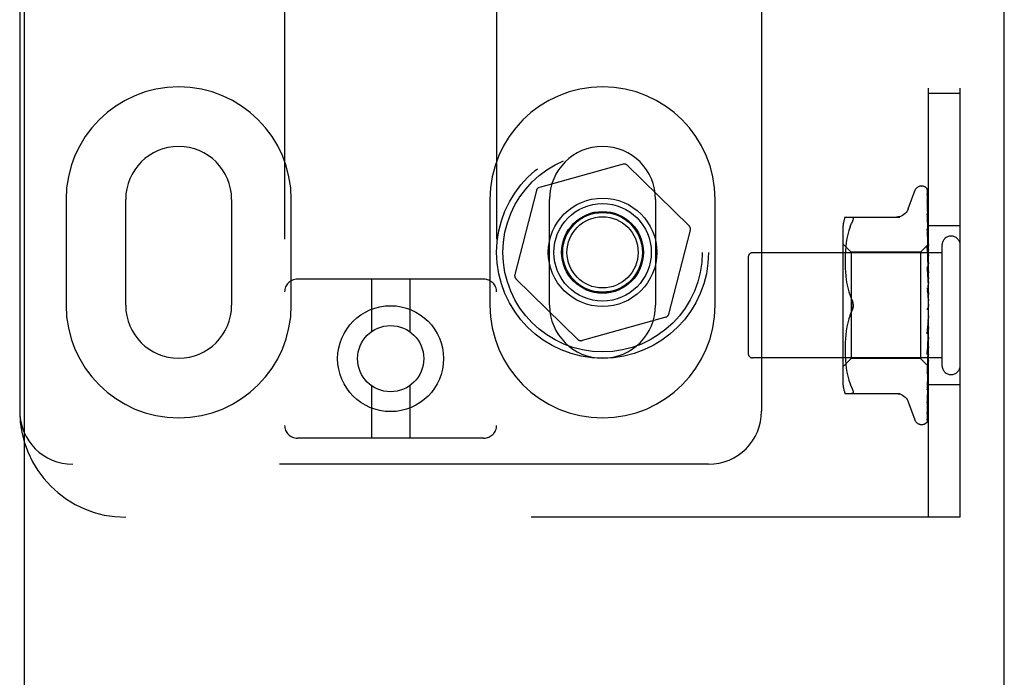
# Model space of a CAD drawing. Header units: inches. Extents: x 0 to 184, y 0 to 119.
# Tile 10 of 113: x 91.84 to 94.16, y 37.31 to 38.86. Entities that reach past the tile are written whole.
import ezdxf

# ---------------------------------------------------------------- set-up
doc = ezdxf.new("R2010")
doc.units = ezdxf.units.IN
doc.header["$LTSCALE"] = 10.121375
doc.header["$MEASUREMENT"] = 0
doc.linetypes.add('HIDDEN', pattern=[0.2, 0.1, -0.1])
doc.layers.get('0').update_dxf_attribs({"linetype": 'CONTINUOUS'})
doc.layers.add('DEFAULT_2', color=8, linetype='HIDDEN')
doc.layers.add('DOOR_ASSEMBLY', color=7, linetype='CONTINUOUS')

msp = doc.modelspace()

# ---------------------------------------------------------------- linework, layer by layer
at = {"color": 3, "linetype": 'Continuous'}
msp.add_line((94.163, 6.54), (94.163, 74.332), dxfattribs=at)
at = {"layer": 'DEFAULT_2', "color": 8, "linetype": 'HIDDEN'}
for p, q in [((92.4653, 43.4031), (92.4653, 37.9026)), ((92.9653, 43.4031), (92.9653, 37.9026)), ((93.984, 37.686), (93.984, 43.186)), ((94.059, 37.686), (94.059, 43.186)), ((91.8403, 42.936), (91.8403, 37.936)), ((93.5903, 42.936), (93.5903, 37.936)), ((94.059, 38.686), (93.984, 38.686)), ((93.2636, 38.5191), (93.0662, 38.464)), ((93.4197, 38.3732), (93.2733, 38.5166)), ((93.9675, 38.4672), (93.9684, 38.4672)), ((93.0592, 38.4569), (93.0082, 38.2584)), ((93.9365, 38.414), (93.9519, 38.4563)), ((93.9814, 38.4576), (93.9832, 38.3288)), ((93.9814, 38.4484), (93.9832, 38.3237)), ((93.9814, 38.4466), (93.9832, 38.3235)), ((91.9496, 38.436), (91.9496, 38.186)), ((92.0903, 38.186), (92.0903, 38.436)), ((92.3403, 38.436), (92.3403, 38.186)), ((92.4809, 38.186), (92.4809, 38.436)), ((92.9496, 38.436), (92.9496, 38.186)), ((93.0903, 38.186), (93.0903, 38.436)), ((93.3403, 38.436), (93.3403, 38.186)), ((93.4809, 38.186), (93.4809, 38.436)), ((93.9813, 38.4301), (93.9814, 38.4297)), ((93.9814, 38.4297), (93.9832, 38.3136)), ((93.9814, 38.4268), (93.9832, 38.3133)), ((93.9814, 38.4022), (93.9814, 38.4021)), ((93.9821, 38.3961), (93.9814, 38.4022)), ((93.9814, 38.4021), (93.9832, 38.2989)), ((93.9814, 38.398), (93.9814, 38.3983)), ((93.9814, 38.3982), (93.9832, 38.2985)), ((93.983, 38.3891), (93.9821, 38.3961)), ((93.7875, 38.3943), (93.9167, 38.3943)), ((93.7993, 38.3713), (93.8029, 38.3797)), ((94.059, 38.3735), (93.984, 38.3735)), ((93.3714, 38.1651), (93.4224, 38.3636)), ((93.782, 38.3656), (93.782, 38.0064)), ((93.7938, 38.3531), (93.7917, 38.3435)), ((93.7963, 38.3624), (93.7938, 38.353)), ((93.7993, 38.3713), (93.7963, 38.3624)), ((93.9814, 38.3666), (93.9814, 38.3668)), ((93.9814, 38.3668), (93.9832, 38.2801)), ((93.9826, 38.3554), (93.9814, 38.3666)), ((93.9814, 38.362), (93.9832, 38.2796)), ((93.9834, 38.3473), (93.9826, 38.3554)), ((93.802, 38.3112), (93.782, 38.3312)), ((93.7902, 38.334), (93.7891, 38.3246)), ((93.7918, 38.3435), (93.7902, 38.334)), ((93.984, 38.3302), (93.965, 38.3112)), ((93.9832, 38.3288), (93.9833, 38.3288)), ((93.9832, 38.3288), (93.9833, 38.3288)), ((93.984, 38.3267), (93.9833, 38.3237)), ((93.984, 38.341), (93.9834, 38.3473)), ((94.016, 38.328), (94.016, 38.044)), ((94.016, 38.31), (93.569, 38.31)), ((93.7879, 38.3071), (93.7876, 38.2986)), ((93.7884, 38.3157), (93.7879, 38.307)), ((93.7891, 38.3246), (93.7884, 38.3157)), ((93.965, 38.3112), (93.802, 38.3112)), ((93.802, 38.3112), (93.802, 38.0607)), ((93.965, 38.3112), (93.965, 38.0607)), ((93.9814, 38.3249), (93.9832, 38.2578)), ((93.9814, 38.3246), (93.9814, 38.3248)), ((93.983, 38.3076), (93.9814, 38.3246)), ((93.9814, 38.3194), (93.9832, 38.2573)), ((93.984, 38.2965), (93.983, 38.3076)), ((93.9832, 38.3237), (93.9833, 38.3236)), ((93.9832, 38.3235), (93.9833, 38.3237)), ((93.9832, 38.3133), (93.9833, 38.3136)), ((93.9832, 38.3136), (93.9833, 38.3134)), ((93.984, 38.3181), (93.9833, 38.3136)), ((93.984, 38.3097), (93.9833, 38.3134)), ((93.984, 38.3048), (93.9833, 38.2989)), ((93.559, 38.3), (93.559, 38.072)), ((93.7876, 38.2988), (93.7875, 38.2903)), ((93.7875, 38.2905), (93.7876, 38.2819)), ((93.7876, 38.2821), (93.7879, 38.2733)), ((93.9832, 38.2989), (93.9833, 38.2986)), ((93.9832, 38.2985), (93.9833, 38.2989)), ((93.9832, 38.2801), (93.9833, 38.2797)), ((93.9832, 38.2796), (93.9833, 38.2801)), ((93.984, 38.2935), (93.9833, 38.2986)), ((93.984, 38.2872), (93.9833, 38.2801)), ((93.984, 38.2733), (93.9833, 38.2797)), ((93.7879, 38.2735), (93.7884, 38.2644)), ((93.7884, 38.2646), (93.7892, 38.2553)), ((93.9814, 38.2776), (93.9814, 38.2779)), ((93.9814, 38.2779), (93.9832, 38.2329)), ((93.9814, 38.2776), (93.984, 38.2481)), ((93.9814, 38.2719), (93.9832, 38.2324)), ((93.9832, 38.2577), (93.9833, 38.2579)), ((93.9832, 38.2578), (93.9833, 38.2575)), ((93.9832, 38.2573), (93.9832, 38.2577)), ((93.984, 38.2659), (93.9833, 38.2579)), ((93.984, 38.25), (93.9833, 38.2575)), ((92.9353, 38.2476), (92.4953, 38.2476)), ((92.6703, 38.2476), (92.6703, 38.1239)), ((92.7603, 38.2476), (92.7603, 38.1239)), ((93.0109, 38.2487), (93.1573, 38.1053)), ((93.7892, 38.2555), (93.7903, 38.246)), ((93.7903, 38.2462), (93.7918, 38.2366)), ((93.7918, 38.2367), (93.7937, 38.2272)), ((93.9832, 38.2324), (93.9833, 38.2332)), ((93.9832, 38.2329), (93.9833, 38.2326)), ((93.984, 38.2417), (93.9833, 38.2332)), ((93.984, 38.2244), (93.9833, 38.2326)), ((93.7937, 38.2273), (93.7962, 38.218)), ((93.7962, 38.2181), (93.7993, 38.2091)), ((93.9814, 38.2273), (93.984, 38.1974)), ((93.9814, 38.2209), (93.9824, 38.2128)), ((93.984, 38.2155), (93.9833, 38.2067)), ((93.7993, 38.2092), (93.8029, 38.2006)), ((93.984, 38.1883), (93.9833, 38.1794)), ((93.7993, 38.1628), (93.8029, 38.1714)), ((93.9825, 38.1797), (93.9825, 38.1797)), ((93.983, 38.1804), (93.9831, 38.1805)), ((93.9831, 38.1805), (93.9832, 38.1806)), ((93.9832, 38.1806), (93.9833, 38.1808)), ((93.9832, 38.1806), (93.9832, 38.1806)), ((93.984, 38.17), (93.9833, 38.1789)), ((93.984, 38.1824), (93.9838, 38.1821)), ((93.3644, 38.1579), (93.167, 38.1028)), ((93.7937, 38.1447), (93.7918, 38.1352)), ((93.7962, 38.1539), (93.7937, 38.1446)), ((93.9832, 38.1522), (93.9814, 38.119)), ((93.9814, 38.1192), (93.984, 38.149)), ((93.9824, 38.1398), (93.9814, 38.1252)), ((93.9832, 38.1528), (93.9824, 38.1398)), ((93.9832, 38.1528), (93.9833, 38.1519)), ((93.9832, 38.1522), (93.9833, 38.1524)), ((93.984, 38.1609), (93.9833, 38.1524)), ((93.984, 38.1431), (93.9833, 38.1519)), ((93.7892, 38.1166), (93.7884, 38.1073)), ((93.7903, 38.1259), (93.7892, 38.1165)), ((93.7918, 38.1353), (93.7903, 38.1258)), ((93.9832, 38.1268), (93.9814, 38.0758)), ((93.9832, 38.1263), (93.9814, 38.0701)), ((93.9814, 38.119), (93.9814, 38.1192)), ((93.9832, 38.1268), (93.9833, 38.1261)), ((93.9832, 38.1263), (93.9833, 38.1266)), ((93.984, 38.1345), (93.9833, 38.1266)), ((93.984, 38.1178), (93.9833, 38.1261)), ((93.7879, 38.0986), (93.7876, 38.0899)), ((93.7884, 38.1075), (93.7879, 38.0984)), ((93.9832, 38.1031), (93.9814, 38.0305)), ((93.9832, 38.1026), (93.9814, 38.0254)), ((93.9822, 38.0786), (93.984, 38.0993)), ((93.9832, 38.1031), (93.9833, 38.1025)), ((93.9832, 38.1026), (93.9833, 38.103)), ((93.984, 38.1099), (93.9833, 38.103)), ((93.984, 38.095), (93.9833, 38.1025)), ((93.7876, 38.0901), (93.7875, 38.0815)), ((93.7875, 38.0816), (93.7876, 38.0732)), ((93.7876, 38.0733), (93.7879, 38.0648)), ((93.9832, 38.0824), (93.9814, 37.9909)), ((93.9832, 38.082), (93.9814, 37.9866)), ((93.9814, 38.0703), (93.9822, 38.0786)), ((93.9814, 38.07), (93.9814, 38.0703)), ((93.9832, 38.0824), (93.9833, 38.0819)), ((93.9832, 38.082), (93.9833, 38.0823)), ((93.984, 38.0881), (93.9833, 38.0823)), ((93.984, 38.0755), (93.9833, 38.0819)), ((94.016, 38.062), (93.569, 38.062)), ((93.802, 38.0607), (93.782, 38.0407)), ((93.7879, 38.0649), (93.7884, 38.0562)), ((93.7884, 38.0563), (93.7891, 38.0473)), ((93.7891, 38.0474), (93.7902, 38.0379)), ((93.965, 38.0607), (93.802, 38.0607)), ((93.9833, 38.0425), (93.965, 38.0607)), ((93.9832, 38.0655), (93.9814, 37.9584)), ((93.9832, 38.0652), (93.9814, 37.955)), ((93.9832, 38.0529), (93.9814, 37.9341)), ((93.9832, 38.0527), (93.9814, 37.9318)), ((93.983, 38.0419), (93.984, 38.0526)), ((93.9832, 38.0655), (93.9833, 38.0651)), ((93.9832, 38.0652), (93.9833, 38.0654)), ((93.9832, 38.0529), (93.9833, 38.0527)), ((93.9832, 38.0527), (93.9833, 38.0529)), ((93.984, 38.0698), (93.9833, 38.0654)), ((93.984, 38.0599), (93.9833, 38.0651)), ((93.984, 38.0557), (93.9833, 38.0529)), ((93.984, 38.0489), (93.9833, 38.0527)), ((93.7902, 38.038), (93.7918, 38.0284)), ((93.7917, 38.0285), (93.7938, 38.0189)), ((93.9832, 38.0452), (93.9814, 37.9177)), ((93.9814, 38.0254), (93.9814, 38.0256)), ((93.9832, 38.0452), (93.9833, 38.045)), ((93.9832, 38.0451), (93.9833, 38.0451)), ((93.984, 38.0418), (93.9832, 38.0425)), ((93.9832, 38.0425), (93.9833, 38.0425)), ((93.7938, 38.0189), (93.7963, 38.0095)), ((93.7963, 38.0095), (93.7993, 38.0007)), ((93.7993, 38.0007), (93.8029, 37.9922)), ((93.9826, 37.9971), (93.9834, 38.0047)), ((93.9834, 38.0047), (93.984, 38.0107)), ((92.6703, 37.9964), (92.6703, 37.8726)), ((92.7603, 37.9964), (92.7603, 37.8726)), ((93.7875, 37.9776), (93.9167, 37.9776)), ((93.8042, 37.9778), (93.8029, 37.9776)), ((93.9814, 37.9866), (93.9814, 37.9866)), ((94.059, 37.9985), (93.984, 37.9985)), ((93.9365, 37.958), (93.9519, 37.9157)), ((93.9814, 37.9548), (93.9821, 37.9602)), ((93.9814, 37.9584), (93.9814, 37.9582)), ((93.9814, 37.955), (93.9814, 37.9549)), ((93.9814, 37.9549), (93.9814, 37.9548)), ((93.9814, 37.9318), (93.9813, 37.931)), ((93.9797, 37.9092), (93.9798, 37.9093)), ((93.9675, 37.9047), (93.9684, 37.9047)), ((92.9353, 37.8726), (92.4953, 37.8726)), ((93.4653, 37.811), (91.9653, 37.811)), ((94.059, 37.686), (92.0903, 37.686))]:
    msp.add_line(p, q, dxfattribs=at)
for points in [[(93.9806, 38.4598), (93.9806, 38.4599), (93.9806, 38.4599), (93.9806, 38.4599), (93.9807, 38.4597), (93.9808, 38.4595), (93.981, 38.4591), (93.9811, 38.4586), (93.9813, 38.458), (93.9814, 38.4574), (93.9814, 38.457)], [(93.984, 38.4537), (93.9839, 38.454), (93.9837, 38.4546), (93.9834, 38.4553), (93.9831, 38.4559), (93.9828, 38.4565), (93.9825, 38.457), (93.9822, 38.4575), (93.9819, 38.458), (93.9816, 38.4585), (93.9813, 38.4589), (93.9811, 38.4592), (93.9806, 38.4598)], [(93.9807, 38.4603), (93.9808, 38.46), (93.9811, 38.4595), (93.9812, 38.4589), (93.9813, 38.4582), (93.9814, 38.4576)], [(93.984, 38.4505), (93.9836, 38.4522), (93.9832, 38.4538), (93.9827, 38.4553), (93.9822, 38.4568), (93.9817, 38.4582), (93.9811, 38.4594), (93.9807, 38.4603)], [(93.9812, 38.4478), (93.9812, 38.4479), (93.9811, 38.448), (93.9811, 38.448), (93.9812, 38.4479), (93.9812, 38.4477), (93.9813, 38.4473), (93.9814, 38.4469), (93.9814, 38.4466)], [(93.9812, 38.4495), (93.9813, 38.4493), (93.9814, 38.4488), (93.9814, 38.4484)], [(93.984, 38.4356), (93.9837, 38.4373), (93.9833, 38.4396), (93.9829, 38.4419), (93.9825, 38.444), (93.982, 38.4461), (93.9816, 38.4481), (93.9812, 38.4495)], [(93.9815, 38.4473), (93.9813, 38.4476), (93.9812, 38.4478)], [(93.984, 38.442), (93.9839, 38.4423), (93.9837, 38.443), (93.9834, 38.4436), (93.9831, 38.4443), (93.9828, 38.4448), (93.9825, 38.4454), (93.9823, 38.4459), (93.982, 38.4464), (93.9815, 38.4473)], [(93.984, 38.4562), (93.9837, 38.4572), (93.9833, 38.458), (93.9832, 38.4582)], [(93.984, 38.4118), (93.9838, 38.4137), (93.9834, 38.4167), (93.983, 38.4196), (93.9826, 38.4225), (93.9821, 38.4253), (93.9817, 38.4281), (93.9813, 38.4301)], [(93.9814, 38.4271), (93.9813, 38.4272), (93.9813, 38.4273), (93.9813, 38.4272), (93.9814, 38.427), (93.9814, 38.4268)], [(93.982, 38.4259), (93.9817, 38.4263), (93.9815, 38.4267), (93.9814, 38.427), (93.9814, 38.4271)], [(93.984, 38.4211), (93.9838, 38.4217), (93.9835, 38.4225), (93.9832, 38.4233), (93.9829, 38.424), (93.9825, 38.4247), (93.982, 38.4259)], [(93.9363, 38.4135), (93.9355, 38.4116), (93.9338, 38.4083), (93.9317, 38.4053), (93.9292, 38.4025), (93.9263, 38.4001), (93.9232, 38.398), (93.9198, 38.3964), (93.9162, 38.3952), (93.9126, 38.3945), (93.9089, 38.3943)], [(93.984, 38.3918), (93.9838, 38.3925), (93.9834, 38.3934), (93.9831, 38.3942), (93.9827, 38.395), (93.9824, 38.3957), (93.9821, 38.3963), (93.9818, 38.3969), (93.9816, 38.3975), (93.9815, 38.3979), (93.9814, 38.398)], [(93.8029, 38.3943), (93.8042, 38.3941), (93.8052, 38.3936), (93.8058, 38.3928), (93.8062, 38.3917), (93.8064, 38.3904), (93.8062, 38.3888), (93.8058, 38.387), (93.8052, 38.3849), (93.8042, 38.3825), (93.8029, 38.3797)], [(93.984, 38.3799), (93.9838, 38.382), (93.983, 38.3891)], [(93.9825, 38.3586), (93.9822, 38.3593), (93.9819, 38.3599), (93.9817, 38.3605), (93.9816, 38.3611), (93.9814, 38.3615), (93.9814, 38.3618), (93.9814, 38.362)], [(93.984, 38.3552), (93.9838, 38.3556), (93.9835, 38.3564), (93.9832, 38.3572), (93.9825, 38.3586)], [(93.984, 38.3299), (93.9837, 38.3295), (93.9835, 38.3293), (93.9834, 38.3291), (93.9833, 38.3289), (93.9832, 38.3288), (93.9832, 38.3288)], [(93.984, 38.3292), (93.9837, 38.329), (93.9835, 38.3289), (93.9834, 38.3288), (93.9833, 38.3287), (93.9832, 38.3288), (93.9832, 38.3288)], [(93.984, 38.3302), (93.9838, 38.3299), (93.9836, 38.3296), (93.9834, 38.3292), (93.9833, 38.3288)], [(93.984, 38.3284), (93.9838, 38.3286), (93.9836, 38.3287), (93.9834, 38.3287), (93.9833, 38.3288)], [(93.9833, 38.314), (93.9826, 38.3155), (93.9823, 38.3162), (93.982, 38.317), (93.9817, 38.3176), (93.9815, 38.3183), (93.9814, 38.3188), (93.9814, 38.3193), (93.9814, 38.3194)], [(93.984, 38.3253), (93.9837, 38.3249), (93.9835, 38.3245), (93.9834, 38.3242), (93.9833, 38.3239), (93.9832, 38.3237), (93.9832, 38.3237)], [(93.984, 38.3234), (93.9837, 38.3233), (93.9835, 38.3233), (93.9834, 38.3233), (93.9833, 38.3234), (93.9832, 38.3235)], [(93.984, 38.3157), (93.9837, 38.3152), (93.9835, 38.3147), (93.9834, 38.3143), (93.9833, 38.314), (93.9832, 38.3136), (93.9832, 38.3136)], [(93.984, 38.3126), (93.9837, 38.3127), (93.9835, 38.3127), (93.9834, 38.3129), (93.9833, 38.3131), (93.9832, 38.3133)], [(93.984, 38.3215), (93.9838, 38.3221), (93.9836, 38.3226), (93.9834, 38.3231), (93.9833, 38.3236)], [(93.984, 38.3125), (93.9837, 38.3133), (93.9833, 38.314)], [(93.984, 38.3014), (93.9837, 38.3008), (93.9835, 38.3003), (93.9834, 38.2998), (93.9833, 38.2994), (93.9832, 38.299), (93.9832, 38.2989)], [(93.984, 38.2973), (93.9837, 38.2974), (93.9835, 38.2976), (93.9834, 38.2979), (93.9833, 38.2982), (93.9832, 38.2985)], [(93.984, 38.2829), (93.9837, 38.2823), (93.9835, 38.2818), (93.9834, 38.2812), (93.9833, 38.2807), (93.9832, 38.2802), (93.9832, 38.2801)], [(93.984, 38.2779), (93.9837, 38.2781), (93.9835, 38.2785), (93.9834, 38.2788), (93.9833, 38.2792), (93.9832, 38.2796)], [(93.984, 38.2653), (93.9839, 38.2655), (93.9836, 38.2661), (93.9833, 38.2667), (93.983, 38.2673), (93.9827, 38.2679), (93.9823, 38.2686), (93.982, 38.2692), (93.9818, 38.2699), (93.9816, 38.2706), (93.9814, 38.2713), (93.9814, 38.2719)], [(93.984, 38.261), (93.9837, 38.2604), (93.9835, 38.2597), (93.9834, 38.2591), (93.9833, 38.2586), (93.9832, 38.258), (93.9832, 38.2578)], [(93.984, 38.2552), (93.9838, 38.2555), (93.9836, 38.2559), (93.9834, 38.2563), (93.9833, 38.2567), (93.9832, 38.2572), (93.9832, 38.2573)], [(93.984, 38.2363), (93.9837, 38.2357), (93.9835, 38.2351), (93.9834, 38.2344), (93.9833, 38.2338), (93.9832, 38.2332), (93.9832, 38.2329)], [(93.984, 38.2155), (93.9839, 38.2157), (93.9837, 38.2161), (93.9834, 38.2165), (93.9832, 38.2168), (93.9829, 38.2172), (93.9826, 38.2176), (93.9824, 38.2181), (93.9821, 38.2186), (93.9819, 38.2192), (93.9816, 38.2199), (93.9815, 38.2205), (93.9814, 38.221)], [(93.9824, 38.2128), (93.983, 38.2077), (93.9833, 38.2054)], [(93.984, 38.23), (93.9837, 38.2304), (93.9835, 38.2309), (93.9834, 38.2314), (93.9833, 38.232), (93.9832, 38.2324)], [(93.984, 38.2098), (93.9837, 38.2092), (93.9835, 38.2086), (93.9834, 38.208), (93.9833, 38.2073), (93.9832, 38.2067), (93.9833, 38.2061)], [(93.8029, 38.2006), (93.8035, 38.1993), (93.8041, 38.198), (93.8046, 38.1966), (93.805, 38.1951), (93.8054, 38.1936), (93.8058, 38.1921), (93.806, 38.1905), (93.8062, 38.189), (93.8063, 38.1875), (93.8064, 38.186)], [(93.8064, 38.186), (93.8063, 38.1884), (93.806, 38.1908), (93.8055, 38.1933), (93.8048, 38.1958), (93.804, 38.1982), (93.8029, 38.2006)], [(93.9833, 38.2054), (93.9832, 38.206), (93.9833, 38.2067)], [(93.984, 38.2032), (93.9837, 38.2037), (93.9835, 38.2043), (93.9834, 38.2048), (93.9833, 38.2054)], [(93.8029, 38.1714), (93.7993, 38.1628), (93.7962, 38.1539)], [(93.8029, 38.1714), (93.804, 38.1738), (93.8048, 38.1762), (93.8055, 38.1787), (93.806, 38.1812), (93.8063, 38.1836), (93.8064, 38.186)], [(93.8049, 38.1764), (93.8043, 38.1747), (93.8037, 38.173), (93.8029, 38.1714)], [(93.8064, 38.186), (93.8063, 38.1841), (93.8061, 38.1821), (93.8058, 38.1802), (93.8054, 38.1783)], [(93.9825, 38.1797), (93.9823, 38.1793), (93.982, 38.1789), (93.9818, 38.1785), (93.9816, 38.178), (93.9815, 38.1774), (93.9814, 38.1768), (93.9814, 38.1762), (93.9814, 38.1756)], [(93.9838, 38.1821), (93.9836, 38.1817), (93.9834, 38.1812), (93.9832, 38.1808), (93.9829, 38.1804), (93.9827, 38.18), (93.9825, 38.1797)], [(93.9833, 38.1807), (93.9832, 38.1806), (93.9832, 38.1806), (93.983, 38.1804), (93.9829, 38.1802), (93.9827, 38.18), (93.9825, 38.1797)], [(93.9825, 38.1797), (93.9825, 38.1798), (93.9826, 38.1799), (93.9827, 38.18), (93.9828, 38.1801)], [(93.9828, 38.1802), (93.9829, 38.1803), (93.983, 38.1803)], [(93.9838, 38.1821), (93.9837, 38.1819), (93.9835, 38.1813), (93.9834, 38.1807), (93.9833, 38.1801), (93.9832, 38.1795), (93.9833, 38.1789)], [(93.984, 38.1758), (93.9837, 38.1764), (93.9835, 38.1769), (93.9834, 38.1776), (93.9833, 38.1782), (93.9832, 38.1788), (93.9833, 38.1794)], [(93.9833, 38.1808), (93.9834, 38.1808), (93.9835, 38.1809), (93.9836, 38.181), (93.9837, 38.1812), (93.9838, 38.1813), (93.9839, 38.1815), (93.984, 38.1816)], [(93.984, 38.1552), (93.9837, 38.1547), (93.9835, 38.1542), (93.9834, 38.1537), (93.9833, 38.1531), (93.9832, 38.1528)], [(93.984, 38.1487), (93.9837, 38.1493), (93.9835, 38.15), (93.9834, 38.1506), (93.9833, 38.1512), (93.9832, 38.1518), (93.9832, 38.1522)], [(93.9814, 38.1252), (93.9814, 38.1253), (93.9815, 38.1259), (93.9816, 38.1266), (93.9819, 38.1273), (93.9821, 38.1279), (93.9824, 38.1285), (93.9827, 38.129), (93.983, 38.1295), (93.9836, 38.1305)], [(93.984, 38.1291), (93.9837, 38.1287), (93.9835, 38.1283), (93.9834, 38.1278), (93.9833, 38.1272), (93.9832, 38.1268)], [(93.984, 38.123), (93.9837, 38.1237), (93.9835, 38.1243), (93.9834, 38.1249), (93.9833, 38.1255), (93.9832, 38.1261), (93.9832, 38.1263)], [(93.9836, 38.1305), (93.9839, 38.131), (93.984, 38.1313)], [(93.984, 38.105), (93.9837, 38.1047), (93.9835, 38.1044), (93.9834, 38.104), (93.9833, 38.1035), (93.9832, 38.1031)], [(93.984, 38.0996), (93.9837, 38.1002), (93.9835, 38.1008), (93.9834, 38.1014), (93.9833, 38.102), (93.9832, 38.1025), (93.9832, 38.1026)], [(93.9814, 38.0758), (93.9814, 38.0759), (93.9814, 38.0765), (93.9816, 38.0771), (93.9818, 38.0778), (93.9821, 38.0785), (93.9824, 38.0792), (93.9827, 38.0799)], [(93.9827, 38.0799), (93.9834, 38.0813), (93.9837, 38.082), (93.984, 38.0826)], [(93.984, 38.0839), (93.9837, 38.0837), (93.9835, 38.0835), (93.9834, 38.0831), (93.9833, 38.0828), (93.9832, 38.0824)], [(93.984, 38.0793), (93.9837, 38.0799), (93.9835, 38.0804), (93.9834, 38.081), (93.9833, 38.0815), (93.9832, 38.0819), (93.9832, 38.082)], [(93.984, 38.0665), (93.9837, 38.0664), (93.9835, 38.0662), (93.9834, 38.066), (93.9833, 38.0658), (93.9832, 38.0655)], [(93.984, 38.0628), (93.9837, 38.0634), (93.9835, 38.0639), (93.9834, 38.0643), (93.9833, 38.0647), (93.9832, 38.0651), (93.9832, 38.0652)], [(93.984, 38.0533), (93.9837, 38.0534), (93.9835, 38.0533), (93.9834, 38.0533), (93.9833, 38.0531), (93.9832, 38.0529)], [(93.984, 38.0509), (93.9837, 38.0513), (93.9835, 38.0517), (93.9834, 38.0521), (93.9833, 38.0524), (93.9832, 38.0527), (93.9832, 38.0527)], [(93.9832, 38.0425), (93.9814, 37.9134), (93.9814, 37.913), (93.9813, 37.9126), (93.9812, 37.9122), (93.9812, 37.9119), (93.9811, 37.9115), (93.9809, 37.9112), (93.9808, 37.9108), (93.9806, 37.9105), (93.9805, 37.9103), (93.9803, 37.91), (93.9801, 37.9097), (93.98, 37.9095), (93.9798, 37.9094), (93.9798, 37.9093), (93.9797, 37.9092), (93.9797, 37.9092)], [(93.9814, 38.0256), (93.9817, 38.0288), (93.983, 38.0419)], [(93.9814, 38.0305), (93.9814, 38.0309), (93.9815, 38.0313), (93.9816, 38.0319), (93.9819, 38.0326), (93.9822, 38.0333), (93.9825, 38.0341)], [(93.9825, 38.0341), (93.9832, 38.0357), (93.9836, 38.0365), (93.984, 38.0373), (93.984, 38.0375)], [(93.984, 38.045), (93.9837, 38.0451), (93.9835, 38.0452), (93.9834, 38.0453), (93.9833, 38.0452), (93.9832, 38.0452)], [(93.984, 38.0437), (93.9837, 38.0441), (93.9835, 38.0444), (93.9834, 38.0447), (93.9833, 38.0449), (93.9832, 38.045), (93.9832, 38.0451)], [(93.984, 38.0463), (93.9838, 38.046), (93.9836, 38.0457), (93.9834, 38.0454), (93.9833, 38.0451)], [(93.984, 38.0429), (93.9838, 38.0434), (93.9836, 38.0439), (93.9834, 38.0444), (93.9833, 38.045)], [(93.984, 38.042), (93.9838, 38.0421), (93.9836, 38.0422), (93.9834, 38.0423), (93.9833, 38.0425)], [(93.8029, 37.9922), (93.8042, 37.9895), (93.8052, 37.987), (93.8058, 37.9849), (93.8062, 37.9831), (93.8064, 37.9815), (93.8062, 37.9802)], [(93.8042, 37.9778), (93.8052, 37.9784), (93.8058, 37.9792), (93.8062, 37.9802)], [(93.9089, 37.9776), (93.9126, 37.9774), (93.9162, 37.9767), (93.9198, 37.9755), (93.9232, 37.9739), (93.9263, 37.9719), (93.9292, 37.9694), (93.9317, 37.9667), (93.9338, 37.9636), (93.9355, 37.9604), (93.9363, 37.9584)], [(93.9814, 37.9866), (93.9817, 37.9894), (93.9826, 37.9971)], [(93.9814, 37.9909), (93.9814, 37.9909), (93.9814, 37.991), (93.9814, 37.9913), (93.9815, 37.9916), (93.9817, 37.9921), (93.9819, 37.9927), (93.9822, 37.9933), (93.9825, 37.994), (93.9831, 37.9954)], [(93.9831, 37.9954), (93.9835, 37.9962), (93.9838, 37.9971), (93.984, 37.9976)], [(93.9814, 37.9582), (93.9814, 37.9582), (93.9814, 37.9584), (93.9816, 37.9588), (93.9817, 37.9592), (93.982, 37.9597), (93.9823, 37.9603), (93.9826, 37.961), (93.9829, 37.9617), (93.9833, 37.9625), (93.9836, 37.9634), (93.984, 37.9643), (93.984, 37.9645)], [(93.9821, 37.9602), (93.9826, 37.9634), (93.983, 37.9666), (93.9834, 37.9699), (93.9838, 37.9731), (93.984, 37.9752)], [(93.9813, 37.931), (93.9816, 37.9327), (93.9821, 37.9351), (93.9825, 37.9376), (93.983, 37.9401), (93.9834, 37.9427), (93.9838, 37.9453), (93.984, 37.9472)], [(93.9813, 37.9333), (93.9813, 37.9333), (93.9813, 37.9332), (93.9813, 37.9333), (93.9814, 37.9335), (93.9815, 37.9338), (93.9817, 37.9342), (93.9823, 37.9353)], [(93.9814, 37.9341), (93.9814, 37.9338), (93.9813, 37.9335), (93.9813, 37.9333)], [(93.9823, 37.9353), (93.9826, 37.9358), (93.9829, 37.9365), (93.9832, 37.9371), (93.9835, 37.9378), (93.9838, 37.9386), (93.984, 37.9392)], [(93.9796, 37.9091), (93.9804, 37.9099), (93.9813, 37.911), (93.982, 37.9122), (93.9826, 37.9134), (93.9831, 37.9146), (93.9836, 37.9159), (93.984, 37.9174)], [(93.9798, 37.9093), (93.9799, 37.9094), (93.98, 37.9096)], [(93.98, 37.9096), (93.9802, 37.9097), (93.9803, 37.9098), (93.9804, 37.91), (93.9806, 37.9102), (93.9807, 37.9103), (93.9809, 37.9105), (93.9811, 37.9107), (93.9812, 37.9109), (93.9814, 37.9112), (93.9816, 37.9114), (93.9818, 37.9116), (93.9819, 37.9119), (93.9821, 37.9122), (93.9823, 37.9124), (93.9825, 37.9127), (93.9826, 37.913), (93.9828, 37.9133), (93.983, 37.9136), (93.9832, 37.9139), (93.9833, 37.9143), (93.9835, 37.9146), (93.9836, 37.915), (93.9838, 37.9153), (93.9839, 37.9157), (93.984, 37.9159)], [(93.9814, 37.9189), (93.9814, 37.9185), (93.9813, 37.918), (93.9812, 37.9175), (93.9811, 37.9172), (93.981, 37.9169), (93.9809, 37.9169)], [(93.9809, 37.9169), (93.9809, 37.9169), (93.9809, 37.9169), (93.981, 37.917), (93.9812, 37.9173), (93.9817, 37.9181)], [(93.9811, 37.916), (93.9814, 37.9171), (93.9819, 37.9188), (93.9824, 37.9205), (93.9829, 37.9223), (93.9833, 37.9241), (93.9837, 37.9261), (93.984, 37.9277)], [(93.9814, 37.9177), (93.9813, 37.9172), (93.9812, 37.9166), (93.9811, 37.9161), (93.9811, 37.916)], [(93.9817, 37.9181), (93.982, 37.9186), (93.9823, 37.9191), (93.9826, 37.9196), (93.9829, 37.9202), (93.9832, 37.9209), (93.9835, 37.9216), (93.9838, 37.9223), (93.984, 37.9229)]]:
    msp.add_lwpolyline(points, dxfattribs=at)
for centre, radius in [((93.2153, 38.311), 0.25), ((93.2153, 38.311), 0.235), ((93.2153, 38.311), 0.128), ((93.2153, 38.311), 0.115), ((93.2153, 38.311), 0.0965), ((93.2153, 38.311), 0.095), ((93.2153, 38.311), 0.094), ((93.2153, 38.311), 0.084), ((92.7153, 38.0601), 0.125), ((92.7153, 38.0601), 0.078)]:
    msp.add_circle(centre, radius, dxfattribs=at)
for centre, radius, start, end in [((92.2153, 38.436), 0.2656, 0, 180), ((93.2153, 38.436), 0.2656, 0, 180), ((92.2153, 38.436), 0.125, 0, 180), ((93.2153, 38.436), 0.125, 0, 180), ((93.2663, 38.5095), 0.01, 45.598, 105.5937), ((93.9675, 38.4506), 0.0167, 90, 160), ((93.9684, 38.4506), 0.0167, 27.1488, 90), ((93.0688, 38.4544), 0.01, 105.5983, 165.5941), ((93.4127, 38.3661), 0.01, 345.5987, 45.5935), ((93.8596, 38.3656), 0.0776, 157.9239, 180), ((94.0375, 38.328), 0.0215, 0, 180), ((93.569, 38.3), 0.01, 90, 180), ((93.0179, 38.2559), 0.01, 165.5987, 225.5935), ((92.4953, 38.2176), 0.03, 90, 180), ((92.9353, 38.2176), 0.03, 0, 90), ((92.2153, 38.186), 0.2656, 180, 360), ((92.2153, 38.186), 0.125, 180, 360), ((93.2153, 38.186), 0.2656, 180, 360), ((93.2153, 38.186), 0.125, 180, 360), ((93.3617, 38.1676), 0.01, 285.5983, 345.5941), ((93.1643, 38.1125), 0.01, 225.598, 285.5937), ((93.569, 38.072), 0.01, 180, 270), ((94.0375, 38.044), 0.0215, 180, 360), ((93.8596, 38.0064), 0.0776, 180, 202.0761), ((92.0903, 37.936), 0.25, 180, 270), ((91.9653, 37.936), 0.125, 180, 270), ((93.4653, 37.936), 0.125, 270, 360), ((93.9675, 37.9214), 0.0167, 200, 270), ((93.9684, 37.9214), 0.0167, 270, 312.2353), ((92.4953, 37.9026), 0.03, 180, 270), ((92.9353, 37.9026), 0.03, 270, 360)]:
    msp.add_arc(centre, radius, start, end, dxfattribs=at)
at = {"layer": 'DOOR_ASSEMBLY', "color": 3, "linetype": 'Continuous'}
msp.add_line((91.8505, 71.582), (91.8505, 9.29), dxfattribs=at)

doc.saveas('drawing.dxf')
